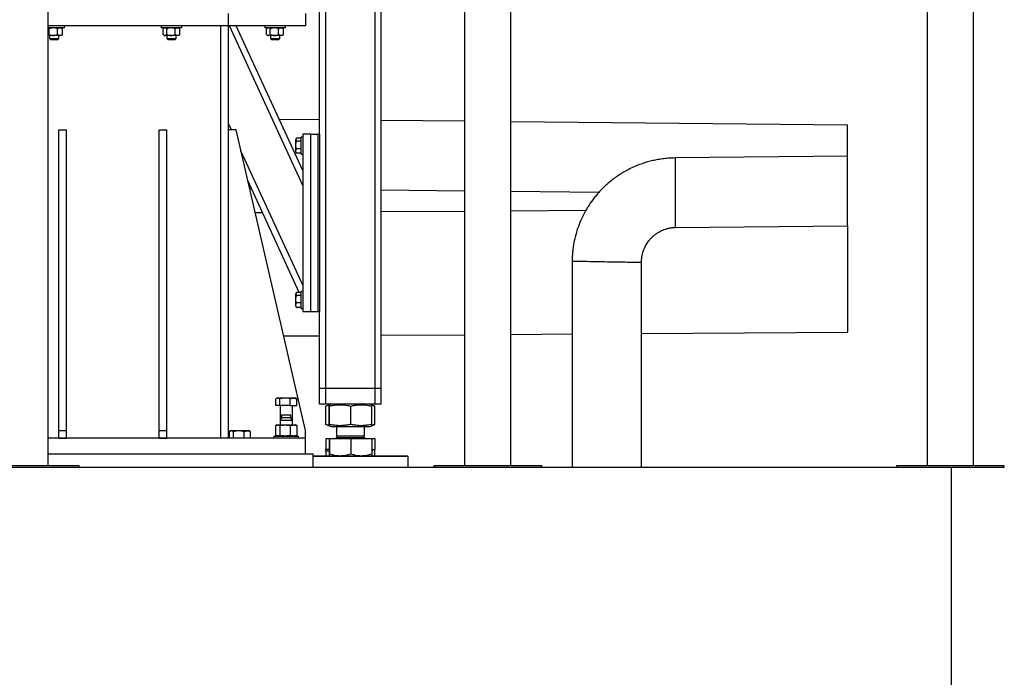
# Model space of a CAD drawing. Header units: millimetres. Extents: x 0 to 844, y 0 to 663.
# Tile 85 of 87: x 623 to 687, y 506 to 549. Entities that reach past the tile are written whole.
import ezdxf

# ---------------------------------------------------------------- set-up
doc = ezdxf.new("R2010")
doc.units = ezdxf.units.MM
doc.layers.add('TRAIT-FORT', color=4, linetype='Continuous', lineweight=25)

msp = doc.modelspace()

# ---------------------------------------------------------------- linework, layer by layer
at = {"layer": 'TRAIT-FORT', "color": 4, "linetype": 'Continuous', "lineweight": 25}
for p, q in [((624.781, 519.7917), (624.781, 563.9417)), ((642.3773, 541.2917), (642.3773, 564.2917)), ((642.7773, 524.7917), (642.7773, 564.2917)), ((645.9773, 524.7917), (645.9773, 564.2917)), ((646.3773, 524.7917), (646.3773, 564.2917)), ((651.781, 563.9417), (651.781, 519.7917)), ((654.781, 519.7917), (654.781, 563.9417)), ((681.781, 563.9417), (681.781, 519.7917)), ((684.781, 519.7917), (684.781, 563.9417)), ((636.4623, 548.3177), (636.4623, 549.1177)), ((641.4623, 549.1177), (641.4623, 548.3177)), ((636.4623, 548.3177), (624.781, 548.3177)), ((625.8138, 548.3171), (624.781, 548.3171)), ((625.8138, 548.1921), (624.781, 548.1921)), ((624.8367, 547.7656), (624.8367, 548.1186)), ((624.8523, 548.3177), (624.8523, 548.3171)), ((625.383, 547.7656), (625.383, 548.1186)), ((625.4523, 548.3171), (625.4523, 548.3177)), ((625.6775, 548.1419), (625.6273, 548.1921)), ((625.6758, 548.1402), (625.6986, 548.1186)), ((625.6986, 547.7656), (625.6986, 548.1186)), ((625.8273, 548.3171), (625.8138, 548.3171)), ((625.8273, 548.1921), (625.8138, 548.1921)), ((625.8273, 548.1921), (625.8273, 548.3171)), ((632.0973, 548.3171), (632.0973, 548.1921)), ((633.4338, 548.3171), (632.0973, 548.3171)), ((633.4338, 548.1921), (632.0973, 548.1921)), ((632.226, 547.7656), (632.226, 548.1186)), ((632.2973, 548.1921), (632.247, 548.1419)), ((632.4567, 547.7656), (632.4567, 548.1186)), ((632.4723, 548.3177), (632.4723, 548.3171)), ((633.003, 547.7656), (633.003, 548.1186)), ((633.0723, 548.3171), (633.0723, 548.3177)), ((633.2975, 548.1419), (633.2473, 548.1921)), ((633.2958, 548.1402), (633.3186, 548.1186)), ((633.3186, 547.7656), (633.3186, 548.1186)), ((633.4473, 548.3171), (633.4338, 548.3171)), ((633.4473, 548.1921), (633.4338, 548.1921)), ((633.4473, 548.1921), (633.4473, 548.3171)), ((635.9623, 521.5677), (635.9623, 548.3177)), ((641.4623, 548.3177), (636.4623, 548.3177)), ((636.4623, 521.5677), (636.4623, 548.3177)), ((641.2773, 537.9696), (636.5248, 548.3177)), ((641.2773, 538.928), (636.9649, 548.3177)), ((638.8123, 548.3171), (638.8123, 548.1921)), ((640.1488, 548.3171), (638.8123, 548.3171)), ((640.1488, 548.1921), (638.8123, 548.1921)), ((638.941, 547.7656), (638.941, 548.1186)), ((639.0123, 548.1921), (638.962, 548.1419)), ((639.1717, 547.7656), (639.1717, 548.1186)), ((639.1873, 548.3177), (639.1873, 548.3171)), ((639.718, 547.7656), (639.718, 548.1186)), ((639.7873, 548.3171), (639.7873, 548.3177)), ((640.0125, 548.1419), (639.9623, 548.1921)), ((640.0108, 548.1402), (640.0336, 548.1186)), ((640.0336, 547.7656), (640.0336, 548.1186)), ((640.1623, 548.3171), (640.1488, 548.3171)), ((640.1623, 548.1921), (640.1488, 548.1921)), ((640.1623, 548.1921), (640.1623, 548.3171)), ((625.1098, 547.6921), (624.781, 547.6921)), ((624.8523, 547.6921), (624.8523, 547.4896)), ((624.8523, 547.4896), (624.9398, 547.4021)), ((624.8523, 547.4896), (625.4506, 547.4896)), ((625.3648, 547.4021), (624.9398, 547.4021)), ((625.5408, 547.6921), (625.1098, 547.6921)), ((625.3648, 547.4021), (625.4523, 547.4896)), ((625.4506, 547.4896), (625.4523, 547.4896)), ((625.4523, 547.4896), (625.4523, 547.6921)), ((625.6273, 547.6921), (625.5408, 547.6921)), ((625.6273, 547.6921), (625.6771, 547.742)), ((625.6986, 547.7656), (625.6758, 547.7433)), ((632.2474, 547.742), (632.2973, 547.6921)), ((632.3413, 547.6921), (632.2973, 547.6921)), ((632.7298, 547.6921), (632.3413, 547.6921)), ((632.4723, 547.6921), (632.4723, 547.4896)), ((632.4723, 547.4896), (632.5598, 547.4021)), ((632.4723, 547.4896), (633.0706, 547.4896)), ((632.9848, 547.4021), (632.5598, 547.4021)), ((633.1608, 547.6921), (632.7298, 547.6921)), ((632.9848, 547.4021), (633.0723, 547.4896)), ((633.0706, 547.4896), (633.0723, 547.4896)), ((633.0723, 547.4896), (633.0723, 547.6921)), ((633.2473, 547.6921), (633.1608, 547.6921)), ((633.2473, 547.6921), (633.2971, 547.742)), ((633.3186, 547.7656), (633.2958, 547.7433)), ((638.9624, 547.742), (639.0123, 547.6921)), ((639.0563, 547.6921), (639.0123, 547.6921)), ((639.4448, 547.6921), (639.0563, 547.6921)), ((639.1873, 547.6921), (639.1873, 547.4896)), ((639.1873, 547.4896), (639.2748, 547.4021)), ((639.1873, 547.4896), (639.7856, 547.4896)), ((639.6998, 547.4021), (639.2748, 547.4021)), ((639.8758, 547.6921), (639.4448, 547.6921)), ((639.6998, 547.4021), (639.7873, 547.4896)), ((639.7856, 547.4896), (639.7873, 547.4896)), ((639.7873, 547.4896), (639.7873, 547.6921)), ((639.9623, 547.6921), (639.8758, 547.6921)), ((639.9623, 547.6921), (640.0121, 547.742)), ((640.0336, 547.7656), (640.0108, 547.7433)), ((642.3773, 542.2201), (639.7533, 542.2464)), ((651.781, 542.1261), (646.3773, 542.1801)), ((625.4623, 541.5677), (625.9623, 541.5677)), ((625.4623, 522.0677), (625.4623, 541.5677)), ((625.9623, 522.0677), (625.9623, 541.5677)), ((631.9623, 541.5677), (632.4623, 541.5677)), ((631.9623, 522.0677), (631.9623, 541.5677)), ((632.4623, 522.0677), (632.4623, 541.5677)), ((636.6536, 541.5677), (636.4623, 541.9844)), ((636.9623, 541.5677), (636.4623, 541.5677)), ((641.4623, 522.0677), (636.9623, 541.5677)), ((676.6089, 541.8778), (654.781, 542.0961)), ((640.8611, 541.0041), (640.8273, 540.9455)), ((640.8273, 540.138), (640.8273, 540.9455)), ((641.1773, 541.0287), (640.8775, 541.0287)), ((641.2773, 541.0917), (641.1773, 541.0917)), ((641.1773, 539.9917), (641.1773, 541.0917)), ((641.7773, 541.2917), (641.2773, 541.2917)), ((641.2773, 541.2917), (641.2773, 529.7917)), ((641.7773, 541.2917), (641.7773, 529.7917)), ((641.7773, 541.2917), (642.2773, 541.2917)), ((642.2773, 529.7917), (642.2773, 541.2917)), ((642.2773, 541.2917), (642.3773, 541.2917)), ((642.3773, 541.2917), (642.3773, 529.7917)), ((641.1773, 540.8377), (640.8775, 540.8377)), ((641.1773, 540.3507), (640.8775, 540.3507)), ((641.2773, 531.5002), (637.274, 540.217)), ((640.8273, 540.138), (640.8611, 540.0794)), ((640.8775, 540.0547), (640.8627, 540.0804)), ((641.1773, 540.0547), (640.8775, 540.0547)), ((641.1773, 539.9917), (641.2773, 539.9917)), ((676.6089, 539.8607), (665.4504, 539.7491)), ((665.4504, 535.2463), (665.4504, 539.7491)), ((676.6089, 535.3579), (676.6089, 539.8607)), ((641.0536, 531.0287), (637.7185, 538.2906)), ((637.8404, 537.7627), (637.9616, 537.7614)), ((646.3773, 537.6773), (651.781, 537.6232)), ((654.781, 537.5932), (660.5021, 537.536)), ((638.6803, 536.1965), (638.2026, 536.1932)), ((651.781, 536.2882), (646.3773, 536.2504)), ((659.6407, 536.3432), (654.781, 536.3092)), ((665.4504, 535.2463), (676.6089, 535.3579)), ((640.8611, 531.0041), (640.8273, 530.9455)), ((640.8273, 530.138), (640.8273, 530.9455)), ((641.1773, 531.0287), (640.8775, 531.0287)), ((641.1773, 530.8377), (640.8775, 530.8377)), ((641.2773, 531.0917), (641.1773, 531.0917)), ((641.1773, 529.9917), (641.1773, 531.0917)), ((640.8273, 530.138), (640.8611, 530.0794)), ((640.8775, 530.0547), (640.8627, 530.0804)), ((641.1773, 530.3507), (640.8775, 530.3507)), ((641.1773, 530.0547), (640.8775, 530.0547)), ((641.1773, 529.9917), (641.2773, 529.9917)), ((641.2773, 529.7917), (641.7773, 529.7917)), ((641.7773, 529.7917), (642.2773, 529.7917)), ((642.3773, 529.7917), (642.2773, 529.7917)), ((642.3773, 524.7917), (642.3773, 529.7917)), ((640.0459, 528.2053), (642.3773, 528.2216)), ((646.3773, 528.2496), (651.781, 528.2874)), ((654.781, 528.3084), (658.7501, 528.3362)), ((663.2527, 528.3677), (676.6089, 528.4612)), ((642.7773, 524.7917), (642.3773, 524.7917)), ((642.3773, 523.7917), (642.3773, 524.7917)), ((645.9773, 524.7917), (642.7773, 524.7917)), ((642.7773, 523.7917), (642.7773, 524.7917)), ((646.3773, 524.7917), (645.9773, 524.7917)), ((645.9773, 523.7917), (645.9773, 524.7917)), ((646.3773, 523.7917), (646.3773, 524.7917)), ((639.5256, 523.6933), (639.5256, 524.1224)), ((639.7889, 523.6933), (639.5256, 523.6933)), ((639.6423, 524.1933), (639.5636, 524.1479)), ((639.6423, 524.1933), (639.685, 524.1933)), ((639.685, 524.1933), (640.7823, 524.1933)), ((639.7889, 523.6933), (639.7889, 524.1224)), ((640.4755, 523.6933), (639.7889, 523.6933)), ((639.8123, 523.6933), (639.8123, 522.7277)), ((640.4755, 523.6933), (640.4755, 524.1224)), ((640.4755, 523.6933), (640.8989, 523.6933)), ((640.6123, 522.7277), (640.6123, 523.6933)), ((640.8609, 524.1479), (640.7823, 524.1933)), ((640.8989, 524.1224), (640.8601, 524.1473)), ((640.8989, 523.6933), (640.8989, 524.1224)), ((642.7773, 523.7917), (642.3773, 523.7917)), ((645.9773, 523.7917), (642.7773, 523.7917)), ((642.8017, 523.6643), (642.7897, 523.6599)), ((642.7897, 522.4736), (642.7897, 523.6599)), ((642.9992, 523.7446), (642.8005, 523.6643)), ((642.9928, 522.4736), (642.9928, 523.6599)), ((643.1158, 523.7917), (643.0013, 523.7455)), ((643.012, 522.4736), (643.012, 523.6599)), ((644.3965, 522.4736), (644.3965, 523.6599)), ((645.7533, 523.7455), (645.6387, 523.7917)), ((645.9541, 523.6643), (645.7533, 523.7455)), ((645.7618, 522.4736), (645.7618, 523.6599)), ((645.9649, 522.4736), (645.9649, 523.6599)), ((646.3773, 523.7917), (645.9773, 523.7917)), ((639.9073, 523.0677), (639.9073, 522.8927)), ((640.5173, 523.0677), (639.9073, 523.0677)), ((640.5173, 522.8927), (640.5173, 523.0677)), ((639.5256, 521.751), (639.5256, 522.3994)), ((639.6123, 522.4327), (639.5636, 522.4153)), ((639.6123, 522.4327), (639.6573, 522.4327)), ((639.6573, 522.4327), (640.1322, 522.4327)), ((639.7889, 522.3994), (639.7889, 521.751)), ((639.9073, 522.8927), (639.8123, 522.7277)), ((639.8123, 522.7277), (639.8123, 522.4327)), ((640.6123, 522.7277), (639.8123, 522.7277)), ((639.9301, 522.8927), (639.9073, 522.8927)), ((640.5173, 522.8927), (639.9301, 522.8927)), ((640.1322, 522.4327), (640.6872, 522.4327)), ((640.4755, 522.3994), (640.4755, 521.751)), ((640.6123, 522.7277), (640.5173, 522.8927)), ((640.6123, 522.4327), (640.6123, 522.7277)), ((640.6872, 522.4327), (640.8123, 522.4327)), ((640.8609, 522.4153), (640.8123, 522.4327)), ((640.8989, 522.3994), (640.8602, 522.4139)), ((640.8989, 522.3994), (640.8989, 521.751)), ((642.7897, 522.4736), (642.8017, 522.4694)), ((642.8005, 522.4692), (643.0014, 522.388)), ((643.0014, 522.388), (643.1158, 522.3417)), ((645.6387, 522.3417), (645.7531, 522.388)), ((645.7531, 522.388), (645.9541, 522.4692)), ((625.4623, 522.0677), (625.9623, 522.0677)), ((625.4623, 521.5677), (625.4623, 522.0677)), ((625.9623, 521.5677), (625.9623, 522.0677)), ((631.9623, 521.5677), (631.9623, 522.0677)), ((631.9623, 522.0677), (632.4623, 522.0677)), ((632.4623, 521.5677), (632.4623, 522.0677)), ((636.4623, 522.0677), (636.5301, 521.9999)), ((636.5256, 521.5677), (636.5256, 521.9968)), ((636.6423, 522.0677), (636.5636, 522.0223)), ((636.6423, 522.0677), (636.685, 522.0677)), ((636.685, 522.0677), (637.7823, 522.0677)), ((636.7889, 521.5677), (636.7889, 521.9968)), ((637.4755, 521.5677), (637.4755, 521.9968)), ((637.8609, 522.0223), (637.7823, 522.0677)), ((637.8989, 521.9968), (637.8601, 522.0217)), ((637.8989, 521.5677), (637.8989, 521.9968)), ((639.4123, 521.7177), (639.4123, 521.5677)), ((639.4123, 521.7177), (639.4723, 521.7177)), ((639.4723, 521.7177), (641.0123, 521.7177)), ((639.5636, 521.7352), (639.6123, 521.7177)), ((640.8123, 521.7177), (640.8609, 521.7352)), ((640.8602, 521.7366), (640.8989, 521.751)), ((641.0123, 521.5677), (641.0123, 521.7177)), ((641.4623, 521.5677), (641.4623, 522.0677)), ((643.1158, 522.3417), (645.4773, 522.3417)), ((643.4773, 522.3417), (643.4773, 521.725)), ((643.5855, 521.725), (643.4773, 521.6167)), ((643.4773, 521.725), (645.2773, 521.725)), ((645.2773, 521.6167), (645.169, 521.725)), ((645.2773, 521.725), (645.2773, 522.3417)), ((645.4773, 522.3417), (645.6387, 522.3417)), ((641.4623, 521.5677), (624.781, 521.5677)), ((625.4623, 521.5677), (625.9623, 521.5677)), ((631.9623, 521.5677), (632.4623, 521.5677)), ((641.4623, 520.5677), (641.4623, 521.5677)), ((642.7897, 521.5567), (642.7897, 520.8417)), ((642.7897, 521.5567), (642.9928, 521.5567)), ((642.9928, 521.5567), (642.9928, 520.5646)), ((642.9928, 521.5567), (643.012, 521.5567)), ((643.012, 521.5567), (643.012, 520.5646)), ((643.012, 521.5567), (644.3965, 521.5567)), ((643.0995, 521.5667), (643.0995, 521.5567)), ((643.0995, 521.5667), (645.655, 521.5667)), ((643.4773, 521.6167), (643.6033, 521.6167)), ((643.6033, 521.6167), (645.2773, 521.6167)), ((644.3965, 521.5567), (644.3965, 520.5646)), ((644.3965, 521.5567), (645.7618, 521.5567)), ((645.655, 521.5567), (645.655, 521.5667)), ((645.7618, 521.5567), (645.7618, 520.5646)), ((645.7618, 521.5567), (645.9649, 521.5567)), ((645.9649, 521.5567), (645.9649, 520.8417)), ((624.781, 520.5677), (641.9623, 520.5677)), ((641.9623, 519.6917), (641.9623, 520.5677)), ((641.9623, 520.4417), (642.8327, 520.4417)), ((642.9928, 520.8417), (642.7871, 520.8417)), ((642.7871, 520.7346), (642.7871, 520.8417)), ((642.7871, 520.7346), (642.7871, 520.4417)), ((642.9928, 520.7346), (642.7871, 520.7346)), ((642.8327, 520.4417), (648.0773, 520.4417)), ((645.7871, 520.8417), (645.7618, 520.8417)), ((645.7871, 520.7346), (645.7618, 520.7346)), ((645.7871, 520.8417), (645.7871, 520.7346)), ((645.7871, 520.8417), (645.9675, 520.8417)), ((645.7871, 520.4417), (645.7871, 520.7346)), ((645.9675, 520.4417), (645.9675, 520.8417)), ((648.1273, 520.3917), (648.0773, 520.4417)), ((642.8118, 520.3917), (641.9623, 520.3917)), ((648.1273, 520.3917), (642.8118, 520.3917)), ((648.1273, 519.6917), (648.1273, 520.3917)), ((492.3911, 519.6917), (683.3309, 519.6917)), ((626.781, 519.7917), (619.781, 519.7917)), ((626.781, 519.6917), (626.781, 519.7917)), ((649.781, 519.7917), (649.781, 519.6917)), ((656.781, 519.7917), (649.781, 519.7917)), ((656.781, 519.6917), (656.781, 519.7917)), ((679.781, 519.7917), (679.781, 519.6917)), ((686.781, 519.7917), (679.781, 519.7917)), ((683.3309, 519.6917), (686.781, 519.6917)), ((683.3309, 519.6917), (683.3309, 502.1917)), ((686.781, 519.6917), (686.781, 519.7917))]:
    msp.add_line(p, q, dxfattribs=at)
at = {"layer": 'TRAIT-FORT', "color": 4, "linetype": 'Continuous', "lineweight": 25, "flags": 128}
for points in [[(663.2528, 532.9652), (663.2506, 532.9652), (663.233, 532.9655), (663.1979, 532.9661), (663.1456, 532.967), (663.0766, 532.9682), (662.9913, 532.9697), (662.8905, 532.9715), (662.7749, 532.9735), (662.6454, 532.9757), (662.503, 532.9782), (662.3489, 532.9808), (662.1842, 532.9837), (662.0103, 532.9867), (661.8285, 532.9898), (661.6402, 532.9931), (661.4469, 532.9964), (661.2502, 532.9998), (661.0515, 533.0032), (660.8524, 533.0067), (660.6544, 533.0101), (660.4592, 533.0135), (660.2683, 533.0168), (660.083, 533.02), (659.905, 533.023), (659.7356, 533.026), (659.576, 533.0287), (659.4276, 533.0313), (659.2916, 533.0336), (659.1689, 533.0357), (659.0605, 533.0376), (658.9674, 533.0392), (658.8902, 533.0405), (658.8295, 533.0416), (658.7858, 533.0423), (658.7594, 533.0428), (658.7506, 533.0429)], [(663.2524, 519.6917), (663.2524, 519.7916), (663.2524, 520.777), (663.2524, 521.7019), (663.2525, 522.6058), (663.2525, 523.4433), (663.2525, 524.2143), (663.2525, 524.9188), (663.2526, 525.5569), (663.2526, 526.1285), (663.2526, 526.5646), (663.2526, 526.9521), (663.2526, 527.2952), (663.2526, 527.6342), (663.2527, 527.979), (663.2527, 528.6736), (663.2527, 529.3909), (663.2527, 529.7581), (663.2527, 530.1315), (663.2527, 530.5481), (663.2528, 531.0311), (663.2528, 531.239), (663.2528, 531.4572), (663.2528, 531.6856), (663.2528, 531.9242), (663.2528, 532.1727), (663.2528, 532.4321), (663.2528, 532.7031), (663.2528, 532.9652)]]:
    msp.add_lwpolyline(points, dxfattribs=at)
at = {"layer": 'TRAIT-FORT', "color": 4, "linetype": 'Continuous', "lineweight": 25}
for centre, start, end in [((643.4273, 521.6167), 270, 0), ((645.3273, 521.6167), 180, 270)]:
    msp.add_arc(centre, 0.05, start, end, dxfattribs=at)
for points, knots in [([(624.8367, 548.1186), (624.8211, 548.1378), (624.8031, 548.1597), (624.7835, 548.1684), (624.781, 548.1695)], [0, 0, 0, 0, 0.8699293, 1, 1, 1, 1]), ([(625.1098, 548.1921), (625.1052, 548.1921), (625.0673, 548.1917), (624.9949, 548.1814), (624.9086, 548.153), (624.857, 548.1284), (624.8367, 548.1186)], [0, 0, 0, 0, 0.04836864, 0.39932986, 0.76296469, 1, 1, 1, 1]), ([(625.383, 548.1186), (625.351, 548.1335), (625.2922, 548.1607), (625.2, 548.1869), (625.1402, 548.1904), (625.1098, 548.1921)], [0, 0, 0, 0, 0.3704571, 0.6810182, 1, 1, 1, 1]), ([(625.383, 548.1186), (625.4046, 548.1358), (625.4485, 548.1707), (625.503, 548.1906), (625.5341, 548.1919), (625.5408, 548.1921)], [0, 0, 0, 0, 0.4323851, 0.8795539, 1, 1, 1, 1]), ([(625.5408, 548.1921), (625.5685, 548.1879), (625.6236, 548.1794), (625.6737, 548.1388), (625.6986, 548.1186)], [0, 0, 0, 0, 0.504, 1, 1, 1, 1]), ([(632.3413, 548.1921), (632.321, 548.1879), (632.2808, 548.1794), (632.2441, 548.1388), (632.226, 548.1186)], [0, 0, 0, 0, 0.50400004, 1, 1, 1, 1]), ([(632.4567, 548.1186), (632.4409, 548.1358), (632.4088, 548.1707), (632.3689, 548.1906), (632.3462, 548.1919), (632.3413, 548.1921)], [0, 0, 0, 0, 0.4323851, 0.8795539, 1, 1, 1, 1]), ([(632.7298, 548.1921), (632.7252, 548.1921), (632.6873, 548.1917), (632.6149, 548.1814), (632.5286, 548.153), (632.477, 548.1284), (632.4567, 548.1186)], [0, 0, 0, 0, 0.04836864, 0.39932986, 0.76296469, 1, 1, 1, 1]), ([(633.003, 548.1186), (632.971, 548.1335), (632.9122, 548.1607), (632.82, 548.1869), (632.7602, 548.1904), (632.7298, 548.1921)], [0, 0, 0, 0, 0.3704571, 0.6810182, 1, 1, 1, 1]), ([(633.003, 548.1186), (633.0246, 548.1358), (633.0685, 548.1707), (633.123, 548.1906), (633.1541, 548.1919), (633.1608, 548.1921)], [0, 0, 0, 0, 0.4323851, 0.8795539, 1, 1, 1, 1]), ([(633.1608, 548.1921), (633.1885, 548.1879), (633.2436, 548.1794), (633.2937, 548.1388), (633.3186, 548.1186)], [0, 0, 0, 0, 0.504, 1, 1, 1, 1]), ([(639.0563, 548.1921), (639.036, 548.1879), (638.9958, 548.1794), (638.9591, 548.1388), (638.941, 548.1186)], [0, 0, 0, 0, 0.50400004, 1, 1, 1, 1]), ([(639.1717, 548.1186), (639.1559, 548.1358), (639.1238, 548.1707), (639.0839, 548.1906), (639.0612, 548.1919), (639.0563, 548.1921)], [0, 0, 0, 0, 0.4323851, 0.8795539, 1, 1, 1, 1]), ([(639.4448, 548.1921), (639.4402, 548.1921), (639.4023, 548.1917), (639.3299, 548.1814), (639.2436, 548.153), (639.192, 548.1284), (639.1717, 548.1186)], [0, 0, 0, 0, 0.04836864, 0.39932986, 0.76296469, 1, 1, 1, 1]), ([(639.718, 548.1186), (639.686, 548.1335), (639.6272, 548.1607), (639.535, 548.1869), (639.4752, 548.1904), (639.4448, 548.1921)], [0, 0, 0, 0, 0.3704571, 0.6810182, 1, 1, 1, 1]), ([(639.718, 548.1186), (639.7396, 548.1358), (639.7835, 548.1707), (639.838, 548.1906), (639.8691, 548.1919), (639.8758, 548.1921)], [0, 0, 0, 0, 0.4323851, 0.8795539, 1, 1, 1, 1]), ([(639.8758, 548.1921), (639.9035, 548.1879), (639.9586, 548.1794), (640.0087, 548.1388), (640.0336, 548.1186)], [0, 0, 0, 0, 0.504, 1, 1, 1, 1]), ([(624.781, 547.7129), (624.7811, 547.713), (624.8008, 547.7199), (624.8188, 547.7428), (624.8367, 547.7656)], [0, 0, 0, 0, 0.00544899, 1, 1, 1, 1]), ([(624.8367, 547.7656), (624.857, 547.7559), (624.9076, 547.7317), (624.9938, 547.7031), (625.0662, 547.6925), (625.1052, 547.6922), (625.1098, 547.6921)], [0, 0, 0, 0, 0.2370392, 0.5890192, 0.9516306, 1, 1, 1, 1]), ([(625.1098, 547.6921), (625.1393, 547.6938), (625.1992, 547.6972), (625.2914, 547.7232), (625.351, 547.7508), (625.383, 547.7656)], [0, 0, 0, 0, 0.3099902, 0.6295459, 1, 1, 1, 1]), ([(625.5408, 547.6921), (625.513, 547.6964), (625.4579, 547.7048), (625.4078, 547.7454), (625.383, 547.7656)], [0, 0, 0, 0, 0.504, 1, 1, 1, 1]), ([(625.6986, 547.7656), (625.6769, 547.7484), (625.633, 547.7135), (625.5785, 547.6936), (625.5474, 547.6924), (625.5408, 547.6921)], [0, 0, 0, 0, 0.4323851, 0.8795539, 1, 1, 1, 1]), ([(632.226, 547.7656), (632.2418, 547.7484), (632.2739, 547.7135), (632.3137, 547.6936), (632.3365, 547.6924), (632.3413, 547.6921)], [0, 0, 0, 0, 0.4323851, 0.8795539, 1, 1, 1, 1]), ([(632.3413, 547.6921), (632.3616, 547.6964), (632.4019, 547.7048), (632.4385, 547.7454), (632.4567, 547.7656)], [0, 0, 0, 0, 0.50400004, 1, 1, 1, 1]), ([(632.4567, 547.7656), (632.477, 547.7559), (632.5276, 547.7317), (632.6138, 547.7031), (632.6862, 547.6925), (632.7252, 547.6922), (632.7298, 547.6921)], [0, 0, 0, 0, 0.2370392, 0.5890192, 0.9516306, 1, 1, 1, 1]), ([(632.7298, 547.6921), (632.7593, 547.6938), (632.8192, 547.6972), (632.9114, 547.7232), (632.971, 547.7508), (633.003, 547.7656)], [0, 0, 0, 0, 0.3099902, 0.6295459, 1, 1, 1, 1]), ([(633.1608, 547.6921), (633.133, 547.6964), (633.0779, 547.7048), (633.0278, 547.7454), (633.003, 547.7656)], [0, 0, 0, 0, 0.504, 1, 1, 1, 1]), ([(633.3186, 547.7656), (633.2969, 547.7484), (633.253, 547.7135), (633.1985, 547.6936), (633.1674, 547.6924), (633.1608, 547.6921)], [0, 0, 0, 0, 0.4323851, 0.8795539, 1, 1, 1, 1]), ([(638.941, 547.7656), (638.9568, 547.7484), (638.9889, 547.7135), (639.0287, 547.6936), (639.0515, 547.6924), (639.0563, 547.6921)], [0, 0, 0, 0, 0.4323851, 0.8795539, 1, 1, 1, 1]), ([(639.0563, 547.6921), (639.0766, 547.6964), (639.1169, 547.7048), (639.1535, 547.7454), (639.1717, 547.7656)], [0, 0, 0, 0, 0.50400004, 1, 1, 1, 1]), ([(639.1717, 547.7656), (639.192, 547.7559), (639.2426, 547.7317), (639.3288, 547.7031), (639.4012, 547.6925), (639.4402, 547.6922), (639.4448, 547.6921)], [0, 0, 0, 0, 0.2370392, 0.5890192, 0.9516306, 1, 1, 1, 1]), ([(639.4448, 547.6921), (639.4743, 547.6938), (639.5342, 547.6972), (639.6264, 547.7232), (639.686, 547.7508), (639.718, 547.7656)], [0, 0, 0, 0, 0.3099902, 0.6295459, 1, 1, 1, 1]), ([(639.8758, 547.6921), (639.848, 547.6964), (639.7929, 547.7048), (639.7428, 547.7454), (639.718, 547.7656)], [0, 0, 0, 0, 0.504, 1, 1, 1, 1]), ([(640.0336, 547.7656), (640.0119, 547.7484), (639.968, 547.7135), (639.9135, 547.6936), (639.8824, 547.6924), (639.8758, 547.6921)], [0, 0, 0, 0, 0.4323851, 0.8795539, 1, 1, 1, 1]), ([(676.6089, 539.8782), (676.6089, 539.8812), (676.6089, 540.0087), (676.6089, 540.2597), (676.6089, 540.6141), (676.6089, 540.9431), (676.6089, 541.232), (676.6089, 541.4777), (676.6089, 541.6691), (676.6089, 541.8031), (676.6089, 541.8688), (676.6089, 541.8753), (676.6089, 541.8778)], [0, 0, 0, 0, 0.0027097, 0.1166912, 0.2339782, 0.3479597, 0.4652466, 0.5792281, 0.6965151, 0.8104966, 0.9277836, 1, 1, 1, 1]), ([(640.8775, 541.0287), (640.8665, 541.0122), (640.8444, 540.9786), (640.8363, 540.929), (640.8482, 540.8815), (640.8677, 540.8524), (640.8775, 540.8377)], [0, 0, 0, 0, 0.2646049, 0.5349477, 0.7653431, 1, 1, 1, 1]), ([(640.8775, 540.3507), (640.8623, 540.4127), (640.8372, 540.5152), (640.8395, 540.6638), (640.857, 540.7638), (640.8729, 540.8213), (640.8775, 540.8377)], [0, 0, 0, 0, 0.3855495, 0.6376419, 0.8965462, 1, 1, 1, 1]), ([(640.8775, 540.0547), (640.8665, 540.0804), (640.8444, 540.1324), (640.8363, 540.2093), (640.8482, 540.2829), (640.8677, 540.328), (640.8775, 540.3507)], [0, 0, 0, 0, 0.2646049, 0.5349477, 0.7653431, 1, 1, 1, 1]), ([(665.4504, 539.7491), (665.3197, 539.746), (665.0629, 539.74), (664.6858, 539.7037), (664.3248, 539.6502), (663.9805, 539.5799), (663.6534, 539.4957), (663.2962, 539.3847), (662.9171, 539.2424), (662.5257, 539.0649), (662.173, 538.8781), (661.8447, 538.6797), (661.5432, 538.4739), (661.2697, 538.2648), (661.0272, 538.0601), (660.803, 537.8528), (660.5871, 537.634), (660.3783, 537.4021), (660.1258, 537.094), (659.8415, 536.6971), (659.5479, 536.2036), (659.3017, 535.6947), (659.1005, 535.1732), (658.9477, 534.6542), (658.8661, 534.2643), (658.8268, 534.0202), (658.8111, 533.911), (658.7961, 533.7929), (658.7808, 533.6523), (658.766, 533.4769), (658.7543, 533.2694), (658.7519, 533.1206), (658.7506, 533.0429)], [0, 0, 0, 0, 0.03731, 0.0733231, 0.1080399, 0.1414589, 0.1735791, 0.204401, 0.2481952, 0.2890683, 0.3270214, 0.3620541, 0.3985133, 0.4311565, 0.4602933, 0.4890662, 0.5182951, 0.5479805, 0.5781226, 0.6319583, 0.6871885, 0.7418338, 0.7931314, 0.8465864, 0.8960877, 0.9067201, 0.9171599, 0.9275795, 0.9406908, 0.9575234, 0.977824, 1, 1, 1, 1]), ([(663.2528, 532.9652), (663.2529, 532.9965), (663.2532, 533.0508), (663.256, 533.1251), (663.2599, 533.1858), (663.2673, 533.2649), (663.2797, 533.3568), (663.2998, 533.4652), (663.324, 533.5684), (663.3726, 533.7387), (663.4617, 533.9663), (663.5878, 534.1908), (663.7101, 534.3646), (663.8262, 534.5061), (663.9779, 534.6609), (664.1733, 534.8223), (664.4176, 534.9787), (664.6648, 535.0929), (664.8977, 535.1688), (665.0528, 535.2042), (665.1672, 535.2229), (665.2361, 535.2321), (665.3064, 535.2391), (665.378, 535.2441), (665.4262, 535.2456), (665.4504, 535.2463)], [0, 0, 0, 0, 0.0267152, 0.0463944, 0.0634359, 0.078548, 0.1142682, 0.1424774, 0.1726152, 0.2046814, 0.2936499, 0.3804782, 0.4236897, 0.4748953, 0.5364728, 0.6084194, 0.690732, 0.7834002, 0.8398572, 0.8995672, 0.9190116, 0.9387772, 0.9588636, 0.979271, 1, 1, 1, 1]), ([(676.6089, 535.3404), (676.6089, 535.2709), (676.6089, 535.1213), (676.6089, 534.8672), (676.6089, 534.5881), (676.6089, 534.2956), (676.6089, 533.9911), (676.6089, 533.6719), (676.6089, 533.3447), (676.6089, 533.0137), (676.6089, 532.6796), (676.6089, 532.3399), (676.6089, 532.0019), (676.6089, 531.6695), (676.6089, 531.3435), (676.6089, 531.0216), (676.6089, 530.7108), (676.6089, 530.4147), (676.6089, 530.1335), (676.6089, 529.8657), (676.6089, 529.6172), (676.6089, 529.3906), (676.6089, 529.186), (676.6089, 529.0024), (676.6089, 528.8442), (676.6089, 528.7128), (676.6089, 528.6077), (676.6089, 528.5295), (676.6089, 528.4731), (676.6089, 528.4654), (676.6089, 528.4612)], [0, 0, 0, 0, 0.03108826, 0.06698661, 0.10314898, 0.138041, 0.17317527, 0.20907362, 0.245236, 0.28012801, 0.31526228, 0.35116063, 0.38732301, 0.42221502, 0.45734929, 0.49324765, 0.52941002, 0.56430203, 0.59943631, 0.63533466, 0.67149703, 0.70638904, 0.74152332, 0.77742167, 0.81358404, 0.84847606, 0.88361033, 0.91950868, 0.95567106, 1, 1, 1, 1]), ([(658.7506, 533.0429), (658.7504, 532.9407), (658.75, 532.7401), (658.7503, 532.4381), (658.7502, 532.1342), (658.7502, 531.8221), (658.7502, 531.5024), (658.7502, 531.1751), (658.7501, 530.6341), (658.7501, 529.8625), (658.7501, 528.8831), (658.75, 527.8889), (658.75, 526.884), (658.75, 525.8328), (658.7499, 524.6821), (658.7499, 523.4275), (658.7498, 522.0645), (658.7498, 520.8126), (658.7498, 520.0151), (658.7498, 519.6917)], [0, 0, 0, 0, 0.0229726, 0.0450689, 0.0678651, 0.0912532, 0.1151946, 0.1397106, 0.1648013, 0.2367637, 0.3130722, 0.3848777, 0.4601482, 0.5388838, 0.6210845, 0.7187003, 0.8207899, 0.9273527, 1, 1, 1, 1]), ([(640.8775, 530.3507), (640.8623, 530.4127), (640.8372, 530.5152), (640.8395, 530.6638), (640.857, 530.7638), (640.8729, 530.8213), (640.8775, 530.8377)], [0, 0, 0, 0, 0.3855495, 0.6376419, 0.8965462, 1, 1, 1, 1]), ([(640.8775, 531.0287), (640.8665, 531.0122), (640.8444, 530.9786), (640.8363, 530.929), (640.8482, 530.8815), (640.8677, 530.8524), (640.8775, 530.8377)], [0, 0, 0, 0, 0.2646049, 0.5349477, 0.7653431, 1, 1, 1, 1]), ([(640.8775, 530.0547), (640.8665, 530.0804), (640.8444, 530.1324), (640.8363, 530.2093), (640.8482, 530.2829), (640.8677, 530.328), (640.8775, 530.3507)], [0, 0, 0, 0, 0.2646049, 0.5349477, 0.7653431, 1, 1, 1, 1]), ([(639.7889, 524.1224), (639.7723, 524.1339), (639.7391, 524.1571), (639.6826, 524.1776), (639.6196, 524.1762), (639.5655, 524.1513), (639.5345, 524.1288), (639.5256, 524.1224)], [0, 0, 0, 0, 0.1921844, 0.3862289, 0.6382428, 0.8970666, 1, 1, 1, 1]), ([(640.4755, 524.1224), (640.4159, 524.1378), (640.2954, 524.1691), (640.1169, 524.1806), (639.9463, 524.1638), (639.8417, 524.1362), (639.7889, 524.1224)], [0, 0, 0, 0, 0.2646075, 0.534953, 0.7653458, 1, 1, 1, 1]), ([(640.4755, 524.1224), (640.5123, 524.1378), (640.5866, 524.1691), (640.6966, 524.1806), (640.8018, 524.1638), (640.8663, 524.1362), (640.8989, 524.1224)], [0, 0, 0, 0, 0.2646075, 0.534953, 0.7653458, 1, 1, 1, 1]), ([(642.7897, 523.6599), (642.8437, 523.6809), (642.9126, 523.7076), (642.9826, 523.7194), (642.9977, 523.722)], [0, 0, 0, 0, 0.7836391, 1, 1, 1, 1]), ([(642.9928, 523.6599), (642.994, 523.6795), (642.9965, 523.7166), (643, 523.7441), (643.0032, 523.7483), (643.0062, 523.7339), (643.009, 523.7061), (643.011, 523.6758), (643.012, 523.6599)], [0, 0, 0, 0, 0.2020684, 0.3826998, 0.5553146, 0.6929917, 0.8388942, 1, 1, 1, 1]), ([(643.012, 523.6599), (643.1044, 523.6795), (643.2794, 523.7166), (643.5368, 523.7441), (643.7653, 523.7483), (643.9771, 523.7339), (644.1826, 523.7061), (644.3229, 523.6758), (644.3965, 523.6599)], [0, 0, 0, 0, 0.2020684, 0.3826998, 0.5553146, 0.6929917, 0.8388942, 1, 1, 1, 1]), ([(644.3965, 523.6599), (644.4876, 523.6795), (644.6602, 523.7166), (644.914, 523.7441), (645.1393, 523.7483), (645.3482, 523.7339), (645.5508, 523.7061), (645.6892, 523.6758), (645.7618, 523.6599)], [0, 0, 0, 0, 0.2020684, 0.3826998, 0.5553146, 0.6929917, 0.8388942, 1, 1, 1, 1]), ([(645.7618, 523.6599), (645.7605, 523.6793), (645.7581, 523.716), (645.7549, 523.7428), (645.7531, 523.7431), (645.7524, 523.7432)], [0, 0, 0, 0, 0.4127439, 0.7817009, 1, 1, 1, 1]), ([(645.7565, 523.725), (645.7846, 523.7188), (645.8504, 523.7045), (645.9155, 523.6789), (645.9528, 523.6643)], [0, 0, 0, 0, 0.426746, 1, 1, 1, 1]), ([(639.5256, 522.3994), (639.5474, 522.4089), (639.5909, 522.4277), (639.6351, 522.4311), (639.6573, 522.4327)], [0, 0, 0, 0, 0.4981655, 1, 1, 1, 1]), ([(639.6573, 522.4327), (639.6793, 522.4311), (639.7234, 522.4278), (639.767, 522.4089), (639.7889, 522.3994)], [0, 0, 0, 0, 0.49784375, 1, 1, 1, 1]), ([(639.7889, 522.3994), (639.8455, 522.4089), (639.9592, 522.4277), (640.0744, 522.4311), (640.1322, 522.4327)], [0, 0, 0, 0, 0.4981655, 1, 1, 1, 1]), ([(640.1322, 522.4327), (640.1895, 522.4311), (640.3047, 522.4278), (640.4184, 522.4089), (640.4755, 522.3994)], [0, 0, 0, 0, 0.4978438, 1, 1, 1, 1]), ([(640.4755, 522.3994), (640.5104, 522.4089), (640.5805, 522.4277), (640.6516, 522.4311), (640.6872, 522.4327)], [0, 0, 0, 0, 0.49816549, 1, 1, 1, 1]), ([(640.6872, 522.4327), (640.7226, 522.4311), (640.7936, 522.4278), (640.8637, 522.4089), (640.8989, 522.3994)], [0, 0, 0, 0, 0.4978438, 1, 1, 1, 1]), ([(642.9977, 522.4107), (642.9715, 522.4162), (642.9017, 522.431), (642.8327, 522.4572), (642.7897, 522.4736)], [0, 0, 0, 0, 0.3753493, 1, 1, 1, 1]), ([(643.012, 522.4736), (643.0107, 522.454), (643.0083, 522.4169), (643.0047, 522.3894), (643.0015, 522.3852), (642.9986, 522.3996), (642.9957, 522.4274), (642.9938, 522.4577), (642.9928, 522.4736)], [0, 0, 0, 0, 0.2020684, 0.3826998, 0.5553146, 0.6929917, 0.8388942, 1, 1, 1, 1]), ([(644.3965, 522.4736), (644.3041, 522.454), (644.129, 522.4169), (643.8716, 522.3894), (643.6432, 522.3852), (643.4314, 522.3996), (643.2259, 522.4274), (643.0856, 522.4577), (643.012, 522.4736)], [0, 0, 0, 0, 0.2020684, 0.3826998, 0.5553146, 0.6929917, 0.8388942, 1, 1, 1, 1]), ([(645.7618, 522.4736), (645.6706, 522.454), (645.498, 522.4169), (645.2442, 522.3894), (645.019, 522.3852), (644.8101, 522.3996), (644.6074, 522.4274), (644.4691, 522.4577), (644.3965, 522.4736)], [0, 0, 0, 0, 0.2020684, 0.3826998, 0.5553146, 0.6929917, 0.8388942, 1, 1, 1, 1]), ([(645.7524, 522.3898), (645.7527, 522.3893), (645.7538, 522.3871), (645.756, 522.4005), (645.7588, 522.4271), (645.7608, 522.4576), (645.7618, 522.4736)], [0, 0, 0, 0, 0.0917467, 0.372947, 0.6709474, 1, 1, 1, 1]), ([(645.9528, 522.4694), (645.905, 522.4502), (645.84, 522.4242), (645.7741, 522.4128), (645.7568, 522.4098)], [0, 0, 0, 0, 0.7360497, 1, 1, 1, 1]), ([(636.7889, 521.9968), (636.7723, 522.0084), (636.7391, 522.0316), (636.6826, 522.0521), (636.6196, 522.0507), (636.5655, 522.0257), (636.5345, 522.0032), (636.5256, 521.9968)], [0, 0, 0, 0, 0.1921844, 0.3862289, 0.6382428, 0.8970666, 1, 1, 1, 1]), ([(637.4755, 521.9968), (637.4159, 522.0123), (637.2954, 522.0436), (637.1169, 522.055), (636.9463, 522.0382), (636.8417, 522.0107), (636.7889, 521.9968)], [0, 0, 0, 0, 0.2646075, 0.534953, 0.7653458, 1, 1, 1, 1]), ([(637.4755, 521.9968), (637.5123, 522.0123), (637.5866, 522.0436), (637.6966, 522.055), (637.8018, 522.0382), (637.8663, 522.0107), (637.8989, 521.9968)], [0, 0, 0, 0, 0.2646075, 0.534953, 0.7653458, 1, 1, 1, 1]), ([(639.6573, 521.7177), (639.6353, 521.7194), (639.5911, 521.7227), (639.5475, 521.7416), (639.5256, 521.751)], [0, 0, 0, 0, 0.4978437, 1, 1, 1, 1]), ([(639.7889, 521.751), (639.7672, 521.7416), (639.7236, 521.7227), (639.6794, 521.7194), (639.6573, 521.7177)], [0, 0, 0, 0, 0.4981655, 1, 1, 1, 1]), ([(640.1322, 521.7177), (640.0749, 521.7194), (639.9597, 521.7227), (639.846, 521.7416), (639.7889, 521.751)], [0, 0, 0, 0, 0.4978437, 1, 1, 1, 1]), ([(640.4755, 521.751), (640.4189, 521.7416), (640.3052, 521.7227), (640.19, 521.7194), (640.1322, 521.7177)], [0, 0, 0, 0, 0.4981655, 1, 1, 1, 1]), ([(640.6872, 521.7177), (640.6518, 521.7194), (640.5808, 521.7227), (640.5107, 521.7416), (640.4755, 521.751)], [0, 0, 0, 0, 0.4978437, 1, 1, 1, 1]), ([(640.8989, 521.751), (640.864, 521.7416), (640.7939, 521.7227), (640.7228, 521.7194), (640.6872, 521.7177)], [0, 0, 0, 0, 0.4981655, 1, 1, 1, 1]), ([(642.9928, 520.5646), (642.9943, 520.5312), (642.9967, 520.4809), (642.9999, 520.447), (643.0015, 520.4435), (643.0024, 520.4417)], [0, 0, 0, 0, 0.4952513, 0.7468182, 1, 1, 1, 1]), ([(643.0024, 520.4417), (643.004, 520.4479), (643.0072, 520.4604), (643.0104, 520.5296), (643.012, 520.5646)], [0, 0, 0, 0, 0.4945107, 1, 1, 1, 1]), ([(643.012, 520.5646), (643.1244, 520.5312), (643.2939, 520.4809), (643.5267, 520.447), (643.6449, 520.4435), (643.7042, 520.4417)], [0, 0, 0, 0, 0.4952513, 0.7468182, 1, 1, 1, 1]), ([(643.7042, 520.4417), (643.8202, 520.4479), (644.0548, 520.4604), (644.2818, 520.5296), (644.3965, 520.5646)], [0, 0, 0, 0, 0.4945107, 1, 1, 1, 1]), ([(644.3965, 520.5646), (644.5073, 520.5312), (644.6745, 520.4809), (644.9041, 520.447), (645.0207, 520.4435), (645.0791, 520.4417)], [0, 0, 0, 0, 0.4952513, 0.7468182, 1, 1, 1, 1]), ([(645.0791, 520.4417), (645.1935, 520.4479), (645.4248, 520.4604), (645.6486, 520.5296), (645.7618, 520.5646)], [0, 0, 0, 0, 0.4945107, 1, 1, 1, 1]), ([(645.7618, 520.5646), (645.7602, 520.5312), (645.7579, 520.4809), (645.7546, 520.447), (645.753, 520.4435), (645.7522, 520.4417)], [0, 0, 0, 0, 0.4952513, 0.7468182, 1, 1, 1, 1])]:
    msp.add_open_spline(points, degree=3, knots=knots, dxfattribs=at)

doc.saveas('drawing.dxf')
